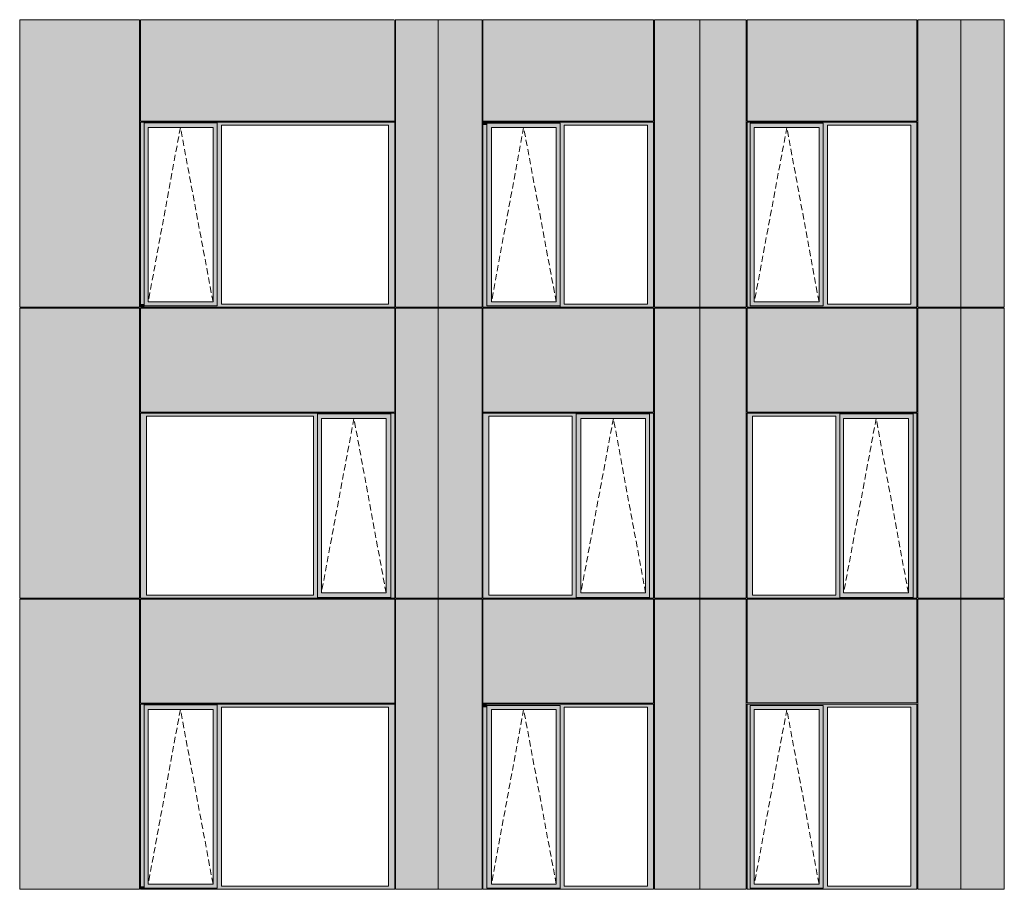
# Model space of a CAD drawing. Header units: millimetres. Extents: x -2957 to 755902, y -5565 to 302042.
# Tile 57 of 65: x 309333 to 320493, y 77098 to 86959. Entities that reach past the tile are written whole.
import ezdxf

# ---------------------------------------------------------------- set-up
doc = ezdxf.new("R2010")
doc.units = ezdxf.units.MM
doc.header["$MEASUREMENT"] = 0
doc.linetypes.add('OO_EOIAAY', pattern=[105.833361, 70.555568, -35.277793])
doc.layers.add('0_Ном._пера__1', color=7, linetype='Continuous', lineweight=0)
doc.layers.add('0_Ном._пера__120', color=7, linetype='Continuous', lineweight=0)
doc.layers.add('АР-Стены_внешние_.АР_Ном._пера__214', color=7, linetype='Continuous', lineweight=0, true_color=0xe2eaf1)

msp = doc.modelspace()

# ---------------------------------------------------------------- hatches: boundary and pattern name
at = {"layer": '0_Ном._пера__1', "linetype": 'Continuous', "lineweight": 0, "true_color": 0x000000}
for points in [[(310701.216, 85798.425), (310701.216, 85763.425), (310745.504, 85763.425), (310745.504, 85788.425), (311572.707, 85788.425), (311572.707, 85763.425), (311621.424, 85763.425), (313514.645, 85763.425), (313583.538, 85763.425), (313583.538, 85798.425)], [(310745.504, 83733.425), (310745.504, 85763.425), (310701.216, 85763.425), (310701.216, 83733.425)], [(310745.504, 85788.425), (310745.504, 85738.425), (310790.284, 85738.425), (311523.498, 85738.425), (311572.707, 85738.425), (311572.707, 85788.425)], [(310790.284, 85738.425), (310745.504, 85738.425), (310745.504, 83758.425), (310790.284, 83758.425)], [(311524.384, 85738.425), (311524.384, 83758.425), (311572.707, 83758.425), (311572.707, 85738.425)], [(311572.707, 85763.425), (311572.707, 83733.425), (311621.424, 83733.425), (311621.424, 85763.425)], [(313514.645, 85763.425), (313514.645, 83733.425), (313583.538, 83733.425), (313583.538, 85763.425)], [(314583.306, 85763.425), (314627.601, 85763.425), (314627.601, 85798.425), (314592.565, 85798.425), (314583.306, 85798.425)], [(314583.306, 85763.425), (314583.306, 83733.425), (314627.601, 83733.425), (314627.601, 85763.425)], [(314627.601, 85738.425), (314681.225, 85738.425), (315414.561, 85738.425), (315459.372, 85738.425), (315459.372, 85798.425), (314627.601, 85798.425)], [(314627.601, 85738.425), (314627.601, 83758.425), (314680.344, 83758.425), (314680.344, 85738.425)], [(315414.561, 83758.425), (315459.372, 83758.425), (315459.372, 85738.425), (315414.561, 85738.425)], [(315459.372, 85763.425), (315503.668, 85763.425), (316447.639, 85763.425), (316516.543, 85763.425), (316516.543, 85798.425), (316506.163, 85798.425), (315459.372, 85798.425)], [(315459.372, 85763.425), (315459.372, 83733.425), (315503.668, 83733.425), (315503.668, 85763.425)], [(316447.639, 85763.425), (316447.639, 83733.425), (316516.543, 83733.425), (316516.543, 85763.425)], [(317569.47, 85798.425), (317569.47, 85763.425), (317638.373, 85763.425), (318582.652, 85763.425), (318626.947, 85763.425), (318626.947, 85788.425), (319458.706, 85788.425), (319458.706, 85763.425), (319503.001, 85763.425), (319503.001, 85798.425)], [(317578.695, 85798.425), (317578.695, 85763.425), (317613.765, 85763.425), (317613.765, 85788.425), (318441.115, 85788.425), (318441.115, 85763.425), (318489.818, 85763.425), (319434.098, 85763.425), (319503.001, 85763.425), (319503.001, 85798.425)], [(317578.695, 85763.425), (317578.695, 83733.425), (317613.765, 83733.425), (317613.765, 85763.425)], [(317613.765, 85788.425), (317613.765, 85738.425), (317658.573, 85738.425), (318391.899, 85738.425), (318441.115, 85738.425), (318441.115, 85788.425)], [(317613.765, 85738.425), (317613.765, 83758.425), (317658.573, 83758.425), (317658.573, 85738.425)], [(318441.115, 85738.425), (318392.78, 85738.425), (318392.78, 83758.425), (318441.115, 83758.425)], [(318441.115, 85763.425), (318441.115, 83733.425), (318489.818, 83733.425), (318489.818, 85763.425)], [(319434.098, 85763.425), (319434.098, 83733.425), (319503.001, 83733.425), (319503.001, 85763.425)], [(310701.216, 83733.425), (310701.216, 83698.425), (310710.715, 83698.425), (310745.504, 83698.425), (310745.504, 83733.425)], [(310745.504, 83758.425), (310745.504, 83698.425), (311572.707, 83698.425), (311572.707, 83758.425), (311523.498, 83758.425), (310790.284, 83758.425)], [(311572.487, 83698.425), (311669.802, 83698.425), (311877.268, 83698.425), (312719.401, 83698.425), (312902.868, 83698.425), (313573.696, 83698.425), (313583.538, 83698.425), (313583.538, 83733.425), (313514.645, 83733.425), (311621.424, 83733.425), (311572.487, 83733.425)], [(314583.306, 83733.425), (314583.306, 83698.425), (314593.134, 83698.425), (314617.057, 83698.425), (315269.414, 83698.425), (315269.414, 83708.425), (314627.601, 83708.425), (314627.601, 83733.425)], [(314627.601, 83758.425), (314627.601, 83698.425), (315459.372, 83698.425), (315459.372, 83758.425), (315414.561, 83758.425), (314681.225, 83758.425)], [(315459.372, 83708.425), (315459.372, 83698.425), (315647.845, 83698.425), (316506.7, 83698.425), (316516.543, 83698.425), (316516.543, 83733.425), (316447.639, 83733.425), (315503.668, 83733.425), (315459.372, 83733.425)], [(317578.695, 83698.425), (317785.099, 83698.425), (317785.099, 83708.425), (317613.765, 83708.425), (317613.765, 83733.425), (317578.695, 83733.425)], [(317613.765, 83758.425), (317613.765, 83698.425), (318441.115, 83698.425), (318441.115, 83758.425), (318391.899, 83758.425), (317658.573, 83758.425)], [(318441.115, 83698.425), (318631.328, 83698.425), (318815.687, 83698.425), (319492.85, 83698.425), (319503.001, 83698.425), (319503.001, 83733.425), (319434.098, 83733.425), (318489.818, 83733.425), (318441.115, 83733.425), (318441.115, 83708.425)], [(310701.216, 82498.425), (310701.216, 82463.425), (310770.108, 82463.425), (312663.329, 82463.425), (312707.617, 82463.425), (312707.617, 82488.425), (313539.25, 82488.425), (313539.25, 82463.425), (313583.538, 82463.425), (313583.538, 82498.425)], [(312707.617, 82488.425), (312707.617, 82438.425), (312752.397, 82438.425), (313485.611, 82438.425), (313539.25, 82438.425), (313539.25, 82488.425)], [(314583.306, 82498.425), (314583.306, 82463.425), (314652.21, 82463.425), (315596.181, 82463.425), (315640.477, 82463.425), (315640.477, 82488.425), (316472.248, 82488.425), (316472.248, 82463.425), (316516.543, 82463.425), (316516.543, 82498.425)], [(315640.477, 82488.425), (315640.477, 82438.425), (315694.1, 82438.425), (316427.437, 82438.425), (316472.248, 82438.425), (316472.248, 82488.425)], [(317578.745, 82498.425), (317578.745, 82463.425), (317638.373, 82463.425), (318582.652, 82463.425), (318626.947, 82463.425), (318626.947, 82488.425), (319458.706, 82488.425), (319458.706, 82463.425), (319503.001, 82463.425), (319503.001, 82498.425)], [(318626.947, 82488.425), (318626.947, 82438.425), (318671.755, 82438.425), (319405.081, 82438.425), (319458.706, 82438.425), (319458.706, 82488.425)], [(310770.108, 80433.425), (310770.108, 82463.425), (310701.216, 82463.425), (310701.216, 80433.425)], [(312707.617, 82463.425), (312663.329, 82463.425), (312663.329, 80433.425), (312707.617, 80433.425)], [(312707.617, 82438.425), (312707.617, 80458.425), (312752.397, 80458.425), (312752.397, 82438.425)], [(313486.497, 82438.425), (313486.497, 80458.425), (313539.25, 80458.425), (313539.25, 82438.425)], [(313539.25, 82463.425), (313539.25, 80433.425), (313583.538, 80433.425), (313583.538, 82463.425)], [(314583.306, 80433.425), (314652.21, 80433.425), (314652.21, 82463.425), (314583.306, 82463.425)], [(315640.477, 82463.425), (315596.181, 82463.425), (315596.181, 80433.425), (315640.477, 80433.425)], [(315640.477, 80458.425), (315693.219, 80458.425), (315693.219, 82438.425), (315640.477, 82438.425)], [(316427.437, 80458.425), (316472.248, 80458.425), (316472.248, 82438.425), (316427.437, 82438.425)], [(316472.248, 82463.425), (316472.248, 80433.425), (316516.543, 80433.425), (316516.543, 82463.425)], [(317578.745, 82463.425), (317578.745, 80433.425), (317638.373, 80433.425), (317638.373, 82463.425)], [(318626.947, 82463.425), (318582.652, 82463.425), (318582.652, 80433.425), (318626.947, 80433.425)], [(318626.947, 82438.425), (318626.947, 80458.425), (318671.755, 80458.425), (318671.755, 82438.425)], [(319405.963, 82438.425), (319405.963, 80458.425), (319458.706, 80458.425), (319458.706, 82438.425)], [(319458.706, 82463.425), (319458.706, 80433.425), (319503.001, 80433.425), (319503.001, 82463.425)], [(310701.216, 80398.425), (313583.538, 80398.425), (313583.538, 80433.425), (313539.25, 80433.425), (313539.25, 80408.425), (312707.617, 80408.425), (312707.617, 80433.425), (312663.329, 80433.425), (310770.108, 80433.425), (310701.216, 80433.425)], [(312707.617, 80458.425), (312707.617, 80408.425), (313539.25, 80408.425), (313539.25, 80458.425), (313485.611, 80458.425), (312752.397, 80458.425)], [(314652.21, 80433.425), (314583.306, 80433.425), (314583.306, 80398.425), (316516.543, 80398.425), (316516.543, 80433.425), (316472.248, 80433.425), (316472.248, 80408.425), (315640.477, 80408.425), (315640.477, 80433.425), (315596.181, 80433.425)], [(315640.477, 80408.425), (316472.248, 80408.425), (316472.248, 80458.425), (316427.437, 80458.425), (315694.1, 80458.425), (315640.477, 80458.425)], [(317638.373, 80433.425), (317578.745, 80433.425), (317578.745, 80398.425), (319503.001, 80398.425), (319503.001, 80433.425), (319458.706, 80433.425), (319458.706, 80408.425), (318626.947, 80408.425), (318626.947, 80433.425), (318582.652, 80433.425)], [(318626.947, 80458.425), (318626.947, 80408.425), (319458.706, 80408.425), (319458.706, 80458.425), (319405.081, 80458.425), (318671.755, 80458.425)], [(310701.216, 79198.425), (310701.216, 79163.425), (310745.504, 79163.425), (310745.504, 79188.425), (311572.707, 79188.425), (311572.707, 79163.425), (311621.424, 79163.425), (313514.645, 79163.425), (313583.538, 79163.425), (313583.538, 79198.425)], [(310745.504, 77133.425), (310745.504, 79163.425), (310701.216, 79163.425), (310701.216, 77133.425)], [(310745.504, 79188.425), (310745.504, 79138.425), (310790.284, 79138.425), (311523.498, 79138.425), (311572.707, 79138.425), (311572.707, 79188.425)], [(310790.284, 79138.425), (310745.504, 79138.425), (310745.504, 77158.425), (310790.284, 77158.425)], [(311524.384, 79138.425), (311524.384, 77158.425), (311572.707, 77158.425), (311572.707, 79138.425)], [(311572.707, 79163.425), (311572.707, 77133.425), (311621.424, 77133.425), (311621.424, 79163.425)], [(313514.645, 79163.425), (313514.645, 77133.425), (313583.538, 77133.425), (313583.538, 79163.425)], [(314583.306, 79163.425), (314627.601, 79163.425), (314627.601, 79198.425), (314592.565, 79198.425), (314583.306, 79198.425)], [(314583.306, 79163.425), (314583.306, 77133.425), (314627.601, 77133.425), (314627.601, 79163.425)], [(314627.601, 79138.425), (314681.225, 79138.425), (315414.561, 79138.425), (315459.372, 79138.425), (315459.372, 79198.425), (314627.601, 79198.425)], [(314627.601, 79138.425), (314627.601, 77158.425), (314680.344, 77158.425), (314680.344, 79138.425)], [(315414.561, 77158.425), (315459.372, 77158.425), (315459.372, 79138.425), (315414.561, 79138.425)], [(315459.372, 79163.425), (315503.668, 79163.425), (316447.639, 79163.425), (316516.543, 79163.425), (316516.543, 79198.425), (316506.163, 79198.425), (315459.372, 79198.425)], [(315459.372, 79163.425), (315459.372, 77133.425), (315503.668, 77133.425), (315503.668, 79163.425)], [(316447.639, 79163.425), (316447.639, 77133.425), (316516.543, 77133.425), (316516.543, 79163.425)], [(317578.695, 79198.425), (317578.695, 79163.425), (317613.765, 79163.425), (317613.765, 79188.425), (318441.115, 79188.425), (318441.115, 79163.425), (318489.818, 79163.425), (319434.098, 79163.425), (319503.001, 79163.425), (319503.001, 79198.425)], [(317578.695, 79163.425), (317578.695, 77133.425), (317613.765, 77133.425), (317613.765, 79163.425)], [(317613.765, 79188.425), (317613.765, 79138.425), (317658.573, 79138.425), (318391.899, 79138.425), (318441.115, 79138.425), (318441.115, 79188.425)], [(317613.765, 79138.425), (317613.765, 77158.425), (317658.573, 77158.425), (317658.573, 79138.425)], [(318441.115, 79138.425), (318392.78, 79138.425), (318392.78, 77158.425), (318441.115, 77158.425)], [(318441.115, 79163.425), (318441.115, 77133.425), (318489.818, 77133.425), (318489.818, 79163.425)], [(319434.098, 79163.425), (319434.098, 77133.425), (319503.001, 77133.425), (319503.001, 79163.425)], [(310701.216, 77133.425), (310701.216, 77098.425), (310710.715, 77098.425), (310745.504, 77098.425), (310745.504, 77133.425)], [(310745.504, 77158.425), (310745.504, 77098.425), (311572.707, 77098.425), (311572.707, 77158.425), (311523.498, 77158.425), (310790.284, 77158.425)], [(311572.487, 77098.425), (311669.802, 77098.425), (311877.268, 77098.425), (312719.401, 77098.425), (312902.868, 77098.425), (313573.696, 77098.425), (313583.538, 77098.425), (313583.538, 77133.425), (313514.645, 77133.425), (311621.424, 77133.425), (311572.487, 77133.425)], [(314583.306, 77133.425), (314583.306, 77098.425), (314593.134, 77098.425), (314617.057, 77098.425), (315269.414, 77098.425), (315269.414, 77108.425), (314627.601, 77108.425), (314627.601, 77133.425)], [(314627.601, 77158.425), (314627.601, 77098.425), (315459.372, 77098.425), (315459.372, 77158.425), (315414.561, 77158.425), (314681.225, 77158.425)], [(315459.372, 77108.425), (315459.372, 77098.425), (315647.845, 77098.425), (316506.7, 77098.425), (316516.543, 77098.425), (316516.543, 77133.425), (316447.639, 77133.425), (315503.668, 77133.425), (315459.372, 77133.425)], [(317578.695, 77098.425), (317785.099, 77098.425), (317785.099, 77108.425), (317613.765, 77108.425), (317613.765, 77133.425), (317578.695, 77133.425)], [(317613.765, 77158.425), (317613.765, 77098.425), (318441.115, 77098.425), (318441.115, 77158.425), (318391.899, 77158.425), (317658.573, 77158.425)], [(318441.115, 77098.425), (318631.328, 77098.425), (318815.687, 77098.425), (319492.85, 77098.425), (319503.001, 77098.425), (319503.001, 77133.425), (319434.098, 77133.425), (318489.818, 77133.425), (318441.115, 77133.425), (318441.115, 77108.425)]]:
    msp.add_hatch(color=18, dxfattribs=at).paths.add_polyline_path(points)
at = {"layer": 'АР-Стены_внешние_.АР_Ном._пера__214', "linetype": 'Continuous', "lineweight": 0, "true_color": 0xe5e8eb}
for points in [[(309333.454, 83698.425), (310691.306, 83698.425), (310691.306, 86958.425), (309333.454, 86958.425)], [(313583.538, 86958.425), (310701.216, 86958.425), (310701.216, 85808.425), (313583.538, 85808.425)], [(313593.538, 83698.425), (314078.162, 83698.425), (314078.162, 86958.425), (313593.538, 86958.425)], [(314573.306, 86958.425), (314078.162, 86958.425), (314078.162, 83698.425), (314573.306, 83698.425)], [(316516.543, 86958.425), (314583.306, 86958.425), (314583.306, 85808.425), (316516.543, 85808.425)], [(317042.984, 83698.425), (317042.984, 86958.425), (316526.543, 86958.425), (316526.543, 83698.425)], [(317042.984, 83698.425), (317568.695, 83698.425), (317568.695, 86958.425), (317042.984, 86958.425)], [(317578.745, 86958.425), (317578.745, 85808.425), (319503.001, 85808.425), (319503.001, 86958.425)], [(319513.001, 86958.425), (319513.001, 83698.425), (320001.684, 83698.425), (320001.684, 86958.425)], [(320001.684, 86959.108), (320001.684, 83698.425), (320492.967, 83698.425), (320492.967, 86959.108)], [(309333.454, 80398.425), (310691.306, 80398.425), (310691.306, 83688.348), (309333.454, 83688.348)], [(310701.216, 83688.425), (310701.216, 82508.425), (313583.538, 82508.425), (313583.538, 83688.425)], [(313593.538, 83688.348), (313593.538, 80398.425), (314078.186, 80398.425), (314078.186, 83688.348)], [(314078.186, 83688.348), (314078.186, 80398.425), (314573.306, 80398.425), (314573.306, 83688.348)], [(316516.543, 83688.425), (314583.306, 83688.425), (314583.306, 82508.425), (316516.543, 82508.425)], [(317042.984, 80398.425), (317042.984, 83688.348), (316526.542, 83688.348), (316526.542, 80398.425)], [(317042.984, 80398.425), (317568.695, 80398.425), (317568.695, 83688.348), (317042.984, 83688.348)], [(317578.745, 83688.348), (317578.745, 82508.425), (319503.001, 82508.425), (319503.001, 83688.348)], [(319513.001, 83688.348), (319513.001, 80398.425), (320001.684, 80398.425), (320001.684, 83688.348)], [(320001.684, 80398.425), (320492.967, 80398.425), (320492.967, 83688.348), (320001.684, 83688.348)], [(309333.454, 77098.425), (310691.203, 77098.425), (310691.203, 79198.425), (310691.203, 80388.425), (309333.454, 80388.425)], [(310701.216, 80388.425), (310701.216, 79208.425), (313583.538, 79208.425), (313583.538, 80388.425)], [(313593.538, 77098.425), (314078.186, 77098.425), (314078.186, 80388.425), (313593.538, 80388.425)], [(314078.186, 77098.425), (314573.306, 77098.425), (314573.306, 79198.425), (314573.306, 80388.425), (314078.186, 80388.425)], [(314583.306, 80388.425), (314583.306, 79208.425), (316516.543, 79208.425), (316516.543, 80388.425)], [(316526.542, 80388.425), (316526.542, 77098.425), (317042.982, 77098.425), (317042.982, 80388.425)], [(317042.982, 77098.425), (317568.695, 77098.425), (317568.695, 79198.425), (317568.695, 80388.425), (317042.982, 80388.425)], [(317578.695, 79213), (319503.001, 79213), (319503.001, 80388.425), (317578.695, 80388.425)], [(319513.001, 80388.425), (319513.001, 77098.425), (320001.684, 77098.425), (320001.684, 80388.425)], [(320001.684, 77098.425), (320492.967, 77098.425), (320492.967, 79198.425), (320492.967, 80388.425), (320001.684, 80388.425)]]:
    msp.add_hatch(color=254, dxfattribs=at).paths.add_polyline_path(points)

# ---------------------------------------------------------------- linework, layer by layer
at = {"layer": '0_Ном._пера__120', "color": 7, "linetype": 'Continuous', "lineweight": 0}
for p, q in [((309333.454, 83698.425), (309333.454, 86958.425)), ((310691.306, 86958.425), (309333.454, 86958.425)), ((310691.306, 83698.425), (310691.306, 86958.425)), ((310701.216, 85808.425), (310701.216, 86958.425)), ((313572.743, 86958.425), (310701.216, 86958.425)), ((314082.984, 86958.425), (313583.538, 86958.425)), ((313583.538, 85808.425), (313583.538, 86958.425)), ((313593.538, 83698.425), (313593.538, 86958.425)), ((314078.162, 86958.425), (314078.162, 83698.425)), ((314573.306, 86958.425), (314082.984, 86958.425)), ((314573.306, 83698.425), (314573.306, 86958.425)), ((314583.306, 85808.425), (314583.306, 86958.425)), ((316516.543, 86958.425), (314583.306, 86958.425)), ((316516.543, 85808.425), (316516.543, 86958.425)), ((317042.984, 86958.425), (316526.543, 86958.425)), ((316526.543, 83698.425), (316526.543, 86958.425)), ((317042.984, 83698.425), (317042.984, 86958.425)), ((317568.695, 86958.425), (317042.984, 86958.425)), ((317568.695, 83698.425), (317568.695, 86958.425)), ((319503.001, 86958.425), (317578.361, 86958.425)), ((317578.745, 86958.425), (317578.745, 85808.425)), ((319503.001, 85808.425), (319503.001, 86958.425)), ((320001.684, 86958.425), (319513.001, 86958.425)), ((319513.001, 83698.425), (319513.001, 86958.425)), ((320492.967, 86958.425), (320001.684, 86958.425)), ((320001.684, 86958.425), (320001.684, 80398.425)), ((320492.967, 83698.425), (320492.967, 86958.425)), ((310701.216, 85808.425), (313583.538, 85808.425)), ((313573.127, 85798.425), (310701.216, 85798.425)), ((310701.216, 85798.425), (310701.216, 85763.425)), ((310701.216, 85763.425), (310701.216, 83698.425)), ((310745.504, 85788.425), (311572.707, 85788.425)), ((310745.504, 85763.425), (310745.504, 85788.425)), ((310745.504, 85763.425), (310745.504, 83713)), ((310790.284, 83758.425), (310790.284, 85738.425)), ((310790.284, 85738.425), (310791.17, 85738.425)), ((311524.384, 85738.425), (310791.17, 85738.425)), ((311524.384, 83758.425), (311524.384, 85738.425)), ((311572.707, 85738.425), (311572.707, 85788.425)), ((311572.707, 83758.425), (311572.707, 85738.425)), ((311621.424, 83733.425), (311621.424, 85763.425)), ((311621.424, 85763.425), (313514.645, 85763.425)), ((313514.645, 85763.425), (313514.645, 83733.425)), ((313583.538, 85798.425), (313573.127, 85798.425)), ((313583.538, 85763.425), (313583.538, 85798.425)), ((313583.538, 83733.425), (313583.538, 85763.425)), ((316516.543, 85808.425), (314583.306, 85808.425)), ((314592.565, 85798.425), (314583.306, 85798.425)), ((314583.306, 85798.425), (314583.306, 85763.425)), ((315459.372, 85798.425), (314583.306, 85798.425)), ((314583.306, 85763.425), (314583.306, 83698.425)), ((314627.601, 85783.849), (314627.601, 83713)), ((314627.601, 85783.849), (315459.372, 85783.849)), ((315413.68, 85738.425), (314680.344, 85738.425)), ((314680.344, 85738.425), (314680.344, 83758.425)), ((315413.68, 85738.425), (315414.561, 85738.425)), ((315414.561, 85738.425), (315414.561, 83758.425)), ((316506.131, 85798.425), (315459.372, 85798.425)), ((315459.372, 85783.849), (315459.372, 83713)), ((315503.668, 83733.425), (315503.668, 85763.425)), ((315503.668, 85763.425), (316447.639, 85763.425)), ((316447.639, 85763.425), (316447.639, 83733.425)), ((316516.543, 85798.425), (316506.131, 85798.425)), ((316516.543, 85763.425), (316516.543, 85798.425)), ((316516.543, 83733.425), (316516.543, 85763.425)), ((317578.745, 85798.425), (317578.695, 83698.425)), ((317578.745, 85808.425), (319503.001, 85808.425)), ((319492.282, 85798.425), (317578.745, 85798.425)), ((317613.765, 85783.849), (317613.765, 83733.425)), ((317613.765, 85783.849), (318441.115, 85783.849)), ((318392.78, 85738.425), (317658.573, 85738.425)), ((317658.573, 83758.425), (317658.573, 85738.425)), ((317658.573, 85738.425), (317659.455, 85738.425)), ((318392.78, 83758.425), (318392.78, 85738.425)), ((318441.115, 85738.425), (318441.115, 85783.849)), ((318441.115, 83758.425), (318441.115, 85738.425)), ((318489.818, 83733.425), (318489.818, 85763.425)), ((318489.818, 85763.425), (319434.098, 85763.425)), ((319434.098, 85763.425), (319434.098, 83733.425)), ((319503.001, 85798.425), (319492.282, 85798.425)), ((319503.001, 85763.425), (319503.001, 85798.425)), ((319503.001, 83733.425), (319503.001, 85763.425)), ((309386.274, 83698.425), (309333.454, 83698.425)), ((310691.306, 83698.425), (309386.274, 83698.425)), ((309396.608, 83698.425), (309396.608, 83688.348)), ((310701.216, 83698.425), (310710.715, 83698.425)), ((310710.715, 83698.425), (313573.696, 83698.425)), ((311572.707, 83713), (310745.504, 83713)), ((310791.17, 83758.425), (310790.284, 83758.425)), ((310791.17, 83758.425), (311524.384, 83758.425)), ((311572.707, 83713), (311572.707, 83758.425)), ((313514.645, 83733.425), (311621.424, 83733.425)), ((313573.696, 83698.425), (313583.538, 83698.425)), ((313583.538, 83698.425), (313583.538, 83733.425)), ((314082.984, 83698.425), (313593.538, 83698.425)), ((314078.162, 83698.425), (314078.162, 83688.348)), ((314573.306, 83698.425), (314082.984, 83698.425)), ((314583.306, 83698.425), (314593.134, 83698.425)), ((314592.118, 83698.425), (314583.306, 83698.425)), ((314593.134, 83698.425), (316506.7, 83698.425)), ((314627.601, 83713), (315459.372, 83713)), ((314680.344, 83758.425), (315413.68, 83758.425)), ((315414.561, 83758.425), (315413.68, 83758.425)), ((315459.372, 83713), (315459.372, 83708.425)), ((316447.639, 83733.425), (315503.668, 83733.425)), ((316506.7, 83698.425), (316516.543, 83698.425)), ((316516.543, 83698.425), (316516.543, 83733.425)), ((317042.984, 83698.425), (316526.543, 83698.425)), ((317042.982, 83698.425), (317042.982, 83688.348)), ((317184.789, 83698.425), (317042.984, 83698.425)), ((317568.695, 83698.425), (317184.789, 83698.425)), ((319503.001, 83698.425), (317578.695, 83698.425)), ((317613.765, 83733.425), (317613.765, 83713)), ((317613.765, 83713), (318441.115, 83713)), ((317659.455, 83758.425), (317658.573, 83758.425)), ((317659.455, 83758.425), (318392.78, 83758.425)), ((318441.115, 83713), (318441.115, 83758.425)), ((319434.098, 83733.425), (318489.818, 83733.425)), ((319492.85, 83698.425), (319503.001, 83698.425)), ((319494.184, 83698.425), (319503.001, 83698.425)), ((319503.001, 83698.425), (319503.001, 83733.425)), ((320001.684, 83698.425), (319513.001, 83698.425)), ((320001.68, 83688.348), (320001.68, 83698.425)), ((320492.967, 83698.425), (320001.684, 83698.425)), ((309333.454, 83688.348), (309386.274, 83688.348)), ((309333.454, 80398.425), (309333.454, 83688.348)), ((310691.306, 83688.348), (309386.274, 83688.348)), ((310691.306, 82498.425), (310691.306, 83688.348)), ((310701.216, 82508.425), (310701.216, 83688.425)), ((313583.538, 83688.425), (310701.216, 83688.425)), ((313583.538, 82508.425), (313583.538, 83688.425)), ((314082.984, 83688.425), (313593.538, 83688.425)), ((313593.538, 80398.425), (313593.538, 83688.425)), ((314078.186, 83688.348), (314078.186, 80398.425)), ((314573.306, 83688.348), (314082.984, 83688.348)), ((314573.306, 83688.348), (314573.306, 80398.425)), ((314583.306, 82508.425), (314583.306, 83688.348)), ((316516.543, 83688.348), (314583.306, 83688.348)), ((316516.543, 82508.425), (316516.543, 83688.348)), ((317568.695, 83688.425), (316526.542, 83688.425)), ((316526.542, 80398.425), (316526.542, 83688.425)), ((317042.984, 80398.425), (317042.984, 83688.348)), ((317568.695, 83688.425), (317568.695, 82463.425)), ((317578.745, 83688.425), (317578.745, 82508.425)), ((319503.001, 83688.425), (317578.745, 83688.425)), ((319503.001, 83688.425), (319503.001, 82508.425)), ((320001.684, 83688.348), (319513.001, 83688.348)), ((319513.001, 80398.425), (319513.001, 83688.348)), ((320492.967, 83688.348), (320001.684, 83688.348)), ((320492.967, 83688.348), (320492.967, 80398.425)), ((310691.306, 82498.425), (310691.306, 80398.425)), ((313583.127, 82508.425), (310701.216, 82508.425)), ((310701.216, 82463.425), (310701.216, 82498.425)), ((310701.216, 82498.425), (313583.538, 82498.425)), ((313539.25, 82488.425), (312707.617, 82488.425)), ((312707.617, 82488.425), (312707.617, 82463.425)), ((313539.25, 82463.425), (313539.25, 82488.425)), ((313583.538, 82498.425), (313583.538, 82463.425)), ((316516.543, 82508.425), (314583.306, 82508.425)), ((314583.306, 82463.425), (314583.306, 82498.425)), ((314583.306, 82498.425), (314592.181, 82498.425)), ((314592.181, 82498.425), (316505.747, 82498.425)), ((316505.747, 82498.425), (314592.181, 82498.425)), ((316472.248, 82488.425), (315640.477, 82488.425)), ((315640.477, 82488.425), (315640.477, 82463.425)), ((316472.248, 82463.425), (316472.248, 82488.425)), ((316505.747, 82498.425), (316516.543, 82498.425)), ((316516.543, 82498.425), (316516.543, 82463.425)), ((317578.745, 82508.425), (319503.001, 82508.425)), ((317578.745, 80398.425), (317578.745, 82498.425)), ((317578.745, 82498.425), (319503.001, 82498.425)), ((319458.706, 82488.425), (318626.947, 82488.425)), ((318626.947, 82488.425), (318626.947, 82463.425)), ((319458.706, 82463.425), (319458.706, 82488.425)), ((319503.001, 82498.425), (319503.001, 82463.425)), ((310701.216, 80398.425), (310701.216, 82463.425)), ((310770.108, 82463.425), (310770.108, 80433.425)), ((312663.329, 82463.425), (310770.108, 82463.425)), ((312663.329, 80433.425), (312663.329, 82463.425)), ((312707.617, 82463.425), (312707.617, 80433.425)), ((312752.397, 82438.425), (312752.397, 80458.425)), ((312753.283, 82438.425), (312752.397, 82438.425)), ((312753.283, 82438.425), (313486.497, 82438.425)), ((313486.497, 82438.425), (313486.497, 80458.425)), ((313539.25, 82463.425), (313539.25, 80408.425)), ((313583.538, 82463.425), (313583.538, 80433.425)), ((314583.306, 80433.425), (314583.306, 82463.425)), ((314652.21, 82463.425), (314652.21, 80433.425)), ((315596.181, 82463.425), (314652.21, 82463.425)), ((315596.181, 80433.425), (315596.181, 82463.425)), ((315640.477, 82463.425), (315640.477, 80433.425)), ((315693.219, 80458.425), (315693.219, 82438.425)), ((315693.219, 82438.425), (316426.556, 82438.425)), ((316427.437, 82438.425), (316426.556, 82438.425)), ((316427.437, 80458.425), (316427.437, 82438.425)), ((316472.248, 82463.425), (316472.248, 80433.425)), ((316516.543, 82463.425), (316516.543, 80433.425)), ((317568.695, 82463.425), (317568.695, 80433.425)), ((317638.373, 82463.425), (317638.373, 80433.425)), ((318582.652, 82463.425), (317638.373, 82463.425)), ((318582.652, 80433.425), (318582.652, 82463.425)), ((318626.947, 82463.425), (318626.947, 80433.425)), ((318671.755, 82438.425), (318671.755, 80458.425)), ((318672.637, 82438.425), (318671.755, 82438.425)), ((318672.637, 82438.425), (319405.963, 82438.425)), ((319405.963, 82438.425), (319405.963, 80458.425)), ((319458.706, 82463.425), (319458.706, 80433.425)), ((319503.001, 82463.425), (319503.001, 80433.425)), ((309386.274, 80398.425), (309333.454, 80398.425)), ((309333.454, 77098.425), (309333.454, 80388.425)), ((310691.203, 80388.425), (309333.454, 80388.425)), ((310691.306, 80398.425), (309386.274, 80398.425)), ((309396.608, 80398.425), (309396.608, 80388.425)), ((310691.203, 77098.425), (310691.203, 80388.425)), ((313583.538, 80398.425), (310701.216, 80398.425)), ((310701.216, 79208.425), (310701.216, 80388.425)), ((310701.216, 80388.425), (313583.538, 80388.425)), ((310770.108, 80433.425), (312663.329, 80433.425)), ((312707.617, 80433.425), (312707.617, 80408.425)), ((312707.617, 80408.425), (313539.25, 80408.425)), ((312752.397, 80458.425), (312753.283, 80458.425)), ((313486.497, 80458.425), (312753.283, 80458.425)), ((313583.538, 80433.425), (313583.538, 80398.425)), ((313583.538, 79208.425), (313583.538, 80388.425)), ((314082.984, 80398.425), (313593.538, 80398.425)), ((314092.209, 80388.425), (313593.538, 80388.425)), ((313593.538, 79198.425), (313593.538, 80388.425)), ((314078.186, 80398.425), (314078.186, 80393.497)), ((314078.186, 80393.497), (314078.186, 77098.425)), ((314573.306, 80398.425), (314082.984, 80398.425)), ((314573.306, 80388.425), (314092.209, 80388.425)), ((314573.306, 77098.425), (314573.306, 80388.425)), ((314583.306, 80398.425), (314583.306, 80433.425)), ((316516.543, 80398.425), (314583.306, 80398.425)), ((314592.118, 80398.425), (314583.306, 80398.425)), ((314583.306, 80388.425), (316516.543, 80388.425)), ((314583.306, 79208.425), (314583.306, 80388.425)), ((314652.21, 80433.425), (315596.181, 80433.425)), ((315640.477, 80433.425), (315640.477, 80408.425)), ((315640.477, 80408.425), (316472.248, 80408.425)), ((316426.556, 80458.425), (315693.219, 80458.425)), ((316426.556, 80458.425), (316427.437, 80458.425)), ((316472.248, 80433.425), (316472.248, 80408.425)), ((316516.543, 80433.425), (316516.543, 80398.425)), ((316516.543, 80388.425), (316516.543, 79208.425)), ((317042.984, 80398.425), (316526.542, 80398.425)), ((317052.209, 80388.425), (316526.542, 80388.425)), ((316526.542, 77098.425), (316526.542, 80388.425)), ((317042.982, 77098.425), (317042.982, 80398.425)), ((317184.789, 80398.425), (317042.984, 80398.425)), ((317052.209, 80388.425), (317194.014, 80388.425)), ((317568.695, 80398.425), (317184.789, 80398.425)), ((317568.695, 80388.425), (317194.014, 80388.425)), ((317568.695, 80433.425), (317568.695, 80398.425)), ((317568.695, 77098.425), (317568.695, 80388.425)), ((317578.695, 79213), (317578.695, 80388.425)), ((317578.695, 80388.425), (319503.001, 80388.425)), ((319503.001, 80398.425), (317578.745, 80398.425)), ((317638.373, 80433.425), (318582.652, 80433.425)), ((318626.947, 80433.425), (318626.947, 80408.425)), ((318626.947, 80408.425), (319458.706, 80408.425)), ((318671.755, 80458.425), (318672.637, 80458.425)), ((319405.963, 80458.425), (318672.637, 80458.425)), ((319458.706, 80433.425), (319458.706, 80408.425)), ((319494.184, 80398.425), (319503.001, 80398.425)), ((319503.001, 80433.425), (319503.001, 80398.425)), ((319503.001, 80388.425), (319503.001, 79213)), ((320001.684, 80398.425), (319513.001, 80398.425)), ((320010.908, 80388.425), (319513.001, 80388.425)), ((319513.001, 77098.425), (319513.001, 80388.425)), ((320001.68, 80393.497), (320001.68, 80398.425)), ((320492.967, 80398.425), (320001.684, 80398.425)), ((320001.684, 80393.497), (320001.684, 77098.425)), ((320492.967, 80388.425), (320010.908, 80388.425)), ((320492.967, 77098.425), (320492.967, 80388.425)), ((310701.216, 79208.425), (313583.538, 79208.425)), ((313573.127, 79198.425), (310701.216, 79198.425)), ((310701.216, 79198.425), (310701.216, 79163.425)), ((310701.216, 79163.425), (310701.216, 77098.425)), ((310745.504, 79188.425), (311572.707, 79188.425)), ((310745.504, 79163.425), (310745.504, 79188.425)), ((310745.504, 79163.425), (310745.504, 77113)), ((310790.284, 77158.425), (310790.284, 79138.425)), ((310790.284, 79138.425), (310791.17, 79138.425)), ((311524.384, 79138.425), (310791.17, 79138.425)), ((311524.384, 77158.425), (311524.384, 79138.425)), ((311572.707, 79138.425), (311572.707, 79188.425)), ((311572.707, 77158.425), (311572.707, 79138.425)), ((311621.424, 77133.425), (311621.424, 79163.425)), ((311621.424, 79163.425), (313514.645, 79163.425)), ((313514.645, 79163.425), (313514.645, 77133.425)), ((313583.538, 79198.425), (313573.127, 79198.425)), ((313583.538, 79163.425), (313583.538, 79198.425)), ((313583.538, 77133.425), (313583.538, 79163.425)), ((313593.538, 79198.425), (313593.538, 77098.425)), ((316516.543, 79208.425), (314583.306, 79208.425)), ((314592.565, 79198.425), (314583.306, 79198.425)), ((314583.306, 79198.425), (314583.306, 79163.425)), ((315459.372, 79198.425), (314583.306, 79198.425)), ((314583.306, 79163.425), (314583.306, 77098.425)), ((314627.601, 79183.849), (314627.601, 77113)), ((314627.601, 79183.849), (315459.372, 79183.849)), ((315413.68, 79138.425), (314680.344, 79138.425)), ((314680.344, 79138.425), (314680.344, 77158.425)), ((315413.68, 79138.425), (315414.561, 79138.425)), ((315414.561, 79138.425), (315414.561, 77158.425)), ((316506.131, 79198.425), (315459.372, 79198.425)), ((315459.372, 79183.849), (315459.372, 77113)), ((315503.668, 77133.425), (315503.668, 79163.425)), ((315503.668, 79163.425), (316447.639, 79163.425)), ((316447.639, 79163.425), (316447.639, 77133.425)), ((316516.543, 79198.425), (316506.131, 79198.425)), ((316516.543, 79163.425), (316516.543, 79198.425)), ((316516.543, 77133.425), (316516.543, 79163.425)), ((317579.313, 79213), (317578.695, 79213)), ((317578.745, 79198.425), (317578.695, 77098.425)), ((319492.282, 79198.425), (317578.745, 79198.425)), ((317579.313, 79213), (319503.001, 79213)), ((317613.765, 79183.849), (317613.765, 77133.425)), ((317613.765, 79183.849), (318441.115, 79183.849)), ((318392.78, 79138.425), (317658.573, 79138.425)), ((317658.573, 77158.425), (317658.573, 79138.425)), ((317658.573, 79138.425), (317659.455, 79138.425)), ((318392.78, 77158.425), (318392.78, 79138.425)), ((318441.115, 79138.425), (318441.115, 79183.849)), ((318441.115, 77158.425), (318441.115, 79138.425)), ((318489.818, 77133.425), (318489.818, 79163.425)), ((318489.818, 79163.425), (319434.098, 79163.425)), ((319434.098, 79163.425), (319434.098, 77133.425)), ((319503.001, 79198.425), (319492.282, 79198.425)), ((319503.001, 79163.425), (319503.001, 79198.425)), ((319503.001, 77133.425), (319503.001, 79163.425)), ((311572.707, 77113), (310745.504, 77113)), ((310791.17, 77158.425), (310790.284, 77158.425)), ((310791.17, 77158.425), (311524.384, 77158.425)), ((311572.707, 77113), (311572.707, 77158.425)), ((313514.645, 77133.425), (311621.424, 77133.425)), ((313583.538, 77098.425), (313583.538, 77133.425)), ((314627.601, 77113), (315459.372, 77113)), ((314680.344, 77158.425), (315413.68, 77158.425)), ((315414.561, 77158.425), (315413.68, 77158.425)), ((315459.372, 77113), (315459.372, 77108.425)), ((316447.639, 77133.425), (315503.668, 77133.425)), ((316516.543, 77098.425), (316516.543, 77133.425)), ((317613.765, 77133.425), (317613.765, 77113)), ((317613.765, 77113), (318441.115, 77113)), ((317659.455, 77158.425), (317658.573, 77158.425)), ((317659.455, 77158.425), (318392.78, 77158.425)), ((318441.115, 77113), (318441.115, 77158.425)), ((319434.098, 77133.425), (318489.818, 77133.425)), ((319503.001, 77098.425), (319503.001, 77133.425)), ((309395.499, 77098.425), (309333.454, 77098.425)), ((310691.203, 77098.425), (309395.499, 77098.425)), ((310701.216, 77098.425), (310710.715, 77098.425)), ((310710.715, 77098.425), (313573.696, 77098.425)), ((313573.696, 77098.425), (313583.538, 77098.425)), ((314092.209, 77098.425), (313593.538, 77098.425)), ((314573.306, 77098.425), (314092.209, 77098.425)), ((314583.306, 77098.425), (314593.134, 77098.425)), ((314592.118, 77098.425), (314583.306, 77098.425)), ((314593.134, 77098.425), (316506.7, 77098.425)), ((316506.7, 77098.425), (316516.543, 77098.425)), ((317052.209, 77098.425), (316526.542, 77098.425)), ((317194.014, 77098.425), (317052.209, 77098.425)), ((317568.695, 77098.425), (317194.014, 77098.425)), ((319503.001, 77098.425), (317578.695, 77098.425)), ((319492.85, 77098.425), (319503.001, 77098.425)), ((319494.184, 77098.425), (319503.001, 77098.425)), ((320001.684, 77098.425), (319513.001, 77098.425)), ((320492.967, 77098.425), (320001.684, 77098.425))]:
    msp.add_line(p, q, dxfattribs=at)
at = {"layer": '0_Ном._пера__120', "color": 7, "linetype": 'OO_EOIAAY', "lineweight": 0}
for p, q in [((311154.681, 85738.425), (310790.284, 83758.425)), ((311524.384, 83758.425), (311154.681, 85738.425)), ((315044.859, 85738.425), (314680.344, 83758.425)), ((315414.561, 83758.425), (315044.859, 85738.425)), ((318028.476, 85738.425), (317659.455, 83758.425)), ((318392.78, 83758.425), (318028.476, 85738.425)), ((313121.418, 82438.425), (312752.397, 80458.425)), ((313486.497, 80458.425), (313121.418, 82438.425)), ((316062.24, 82438.425), (315693.219, 80458.425)), ((316427.437, 80458.425), (316062.24, 82438.425)), ((319040.776, 82438.425), (318671.755, 80458.425)), ((319405.963, 80458.425), (319040.776, 82438.425)), ((311154.681, 79138.425), (310790.284, 77158.425)), ((311524.384, 77158.425), (311154.681, 79138.425)), ((315044.859, 79138.425), (314680.344, 77158.425)), ((315414.561, 77158.425), (315044.859, 79138.425)), ((318028.476, 79138.425), (317659.455, 77158.425)), ((318392.78, 77158.425), (318028.476, 79138.425))]:
    msp.add_line(p, q, dxfattribs=at)

doc.saveas('drawing.dxf')
